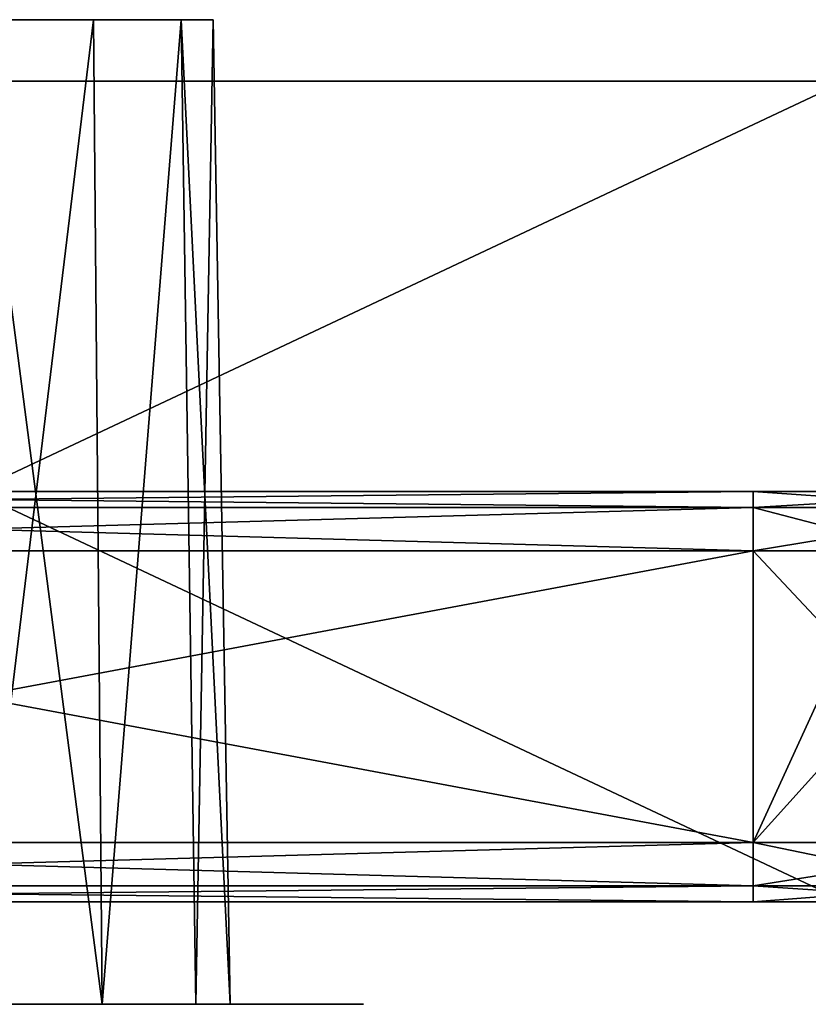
# Model space of a CAD drawing. Header units: millimetres. Extents: x -96 to 96, y -34 to 18.
# Tile 133 of 192: x 50.22 to 54.07, y -32.5 to -27.7. Entities that reach past the tile are written whole.
import ezdxf

# ---------------------------------------------------------------- set-up
doc = ezdxf.new("R2010")
doc.units = ezdxf.units.MM
doc.header["$LTSCALE"] = 65.185185
for name, color, linetype in [('214', 7, 'CONTINUOUS'), ('215', 7, 'CONTINUOUS'), ('225', 7, 'CONTINUOUS'), ('226', 7, 'CONTINUOUS'), ('241', 7, 'CONTINUOUS'), ('242', 7, 'CONTINUOUS'), ('262', 7, 'CONTINUOUS'), ('263', 7, 'CONTINUOUS'), ('270', 7, 'CONTINUOUS'), ('271', 7, 'CONTINUOUS'), ('291', 7, 'CONTINUOUS'), ('292', 7, 'CONTINUOUS'), ('433', 7, 'CONTINUOUS'), ('434', 7, 'CONTINUOUS'), ('443', 7, 'CONTINUOUS'), ('449', 7, 'CONTINUOUS'), ('453', 7, 'CONTINUOUS'), ('454', 7, 'CONTINUOUS'), ('457', 7, 'CONTINUOUS'), ('458', 7, 'CONTINUOUS'), ('86', 7, 'CONTINUOUS'), ('87', 7, 'CONTINUOUS')]:
    doc.layers.add(name, color=color, linetype=linetype)

msp = doc.modelspace()

# ---------------------------------------------------------------- linework, layer by layer
at = {"layer": '214', "color": 7, "linetype": 'Continuous'}
for points in [[(53.8, -31.7113, 11.2596), (46.2, -31.7113, 11.2596), (53.8, -30.2887, 10.5962), (53.8, -31.7113, 11.2596)], [(46.2, -31.7113, 11.2596), (46.2, -30.2887, 10.5962), (53.8, -30.2887, 10.5962), (46.2, -31.7113, 11.2596)]]:
    msp.add_3dface(points, dxfattribs=at)
at = {"layer": '215', "color": 7, "linetype": 'Continuous'}
for points in [[(55.0829, -30.2887, 10.7995), (53.8, -31.7113, 11.2596), (54.4513, -30.2887, 10.6476), (55.0829, -30.2887, 10.7995)], [(55.1344, -31.7113, 11.525), (53.8, -31.7113, 11.2596), (55.0829, -30.2887, 10.7995), (55.1344, -31.7113, 11.525)], [(53.8, -31.7113, 11.2596), (53.8, -30.2887, 10.5962), (54.4513, -30.2887, 10.6476), (53.8, -31.7113, 11.2596)]]:
    msp.add_3dface(points, dxfattribs=at)
at = {"layer": '225', "color": 7, "linetype": 'Continuous'}
for points in [[(53.8, -31.7113, -11.2596), (55.1344, -31.7113, -11.525), (53.8, -30.2887, -10.5962), (53.8, -31.7113, -11.2596)], [(53.8, -30.2887, -10.5962), (55.1344, -31.7113, -11.525), (54.6097, -30.2887, -10.6759), (53.8, -30.2887, -10.5962)]]:
    msp.add_3dface(points, dxfattribs=at)
at = {"layer": '226', "color": 7, "linetype": 'Continuous'}
for points in [[(53.8, -31.7113, -11.2596), (53.8, -30.2887, -10.5962), (46.2, -30.2887, -10.5962), (53.8, -31.7113, -11.2596)], [(46.2, -31.7113, -11.2596), (53.8, -31.7113, -11.2596), (46.2, -30.2887, -10.5962), (46.2, -31.7113, -11.2596)]]:
    msp.add_3dface(points, dxfattribs=at)
at = {"layer": '241', "color": 7, "linetype": 'Continuous'}
for points in [[(53.8, -31.7113, 11.2596), (55.1344, -31.7113, 11.525), (53.8, -31.9217, 11.4441), (53.8, -31.7113, 11.2596)], [(55.1344, -31.7113, 11.525), (54.8205, -31.9217, 11.6057), (53.8, -31.9217, 11.4441), (55.1344, -31.7113, 11.525)], [(54.9609, -32, 11.9436), (53.8, -32, 11.7127), (54.8205, -31.9217, 11.6057), (54.9609, -32, 11.9436)], [(54.8205, -31.9217, 11.6057), (53.8, -32, 11.7127), (53.8, -31.9217, 11.4441), (54.8205, -31.9217, 11.6057)]]:
    msp.add_3dface(points, dxfattribs=at)
at = {"layer": '242', "color": 7, "linetype": 'Continuous'}
for points in [[(46.2, -31.7113, 11.2596), (53.8, -31.9217, 11.4441), (46.2, -31.9217, 11.4441), (46.2, -31.7113, 11.2596)], [(46.2, -31.7113, 11.2596), (53.8, -31.7113, 11.2596), (53.8, -31.9217, 11.4441), (46.2, -31.7113, 11.2596)], [(53.8, -31.9217, 11.4441), (53.8, -32, 11.7127), (46.2, -31.9217, 11.4441), (53.8, -31.9217, 11.4441)], [(53.8, -32, 11.7127), (46.2, -32, 11.7127), (46.2, -31.9217, 11.4441), (53.8, -32, 11.7127)]]:
    msp.add_3dface(points, dxfattribs=at)
at = {"layer": '262', "color": 7, "linetype": 'Continuous'}
for points in [[(53.8, -31.7113, -11.2596), (46.2, -31.7113, -11.2596), (46.2, -31.9217, -11.4441), (53.8, -31.7113, -11.2596)], [(53.8, -31.7113, -11.2596), (46.2, -31.9217, -11.4441), (53.8, -31.9217, -11.4441), (53.8, -31.7113, -11.2596)], [(46.2, -32, -11.7127), (53.8, -32, -11.7127), (53.8, -31.9217, -11.4441), (46.2, -32, -11.7127)], [(46.2, -31.9217, -11.4441), (46.2, -32, -11.7127), (53.8, -31.9217, -11.4441), (46.2, -31.9217, -11.4441)]]:
    msp.add_3dface(points, dxfattribs=at)
at = {"layer": '263', "color": 7, "linetype": 'Continuous'}
for points in [[(55.1344, -31.7113, -11.525), (53.8, -31.7113, -11.2596), (54.8205, -31.9217, -11.6057), (55.1344, -31.7113, -11.525)], [(53.8, -31.7113, -11.2596), (53.8, -31.9217, -11.4441), (54.8205, -31.9217, -11.6057), (53.8, -31.7113, -11.2596)], [(53.8, -32, -11.7127), (54.9609, -32, -11.9436), (53.8, -31.9217, -11.4441), (53.8, -32, -11.7127)], [(53.8, -31.9217, -11.4441), (54.9609, -32, -11.9436), (54.8205, -31.9217, -11.6057), (53.8, -31.9217, -11.4441)]]:
    msp.add_3dface(points, dxfattribs=at)
at = {"layer": '270', "color": 7, "linetype": 'Continuous'}
for points in [[(53.8, -30, 10.143), (55.116, -30, 10.3352), (53.8, -30.0783, 10.4117), (53.8, -30, 10.143)], [(55.116, -30, 10.3352), (55.0852, -30.0783, 10.6066), (53.8, -30.0783, 10.4117), (55.116, -30, 10.3352)], [(54.4513, -30.2887, 10.6476), (53.8, -30.2887, 10.5962), (55.0852, -30.0783, 10.6066), (54.4513, -30.2887, 10.6476)], [(55.0852, -30.0783, 10.6066), (53.8, -30.2887, 10.5962), (53.8, -30.0783, 10.4117), (55.0852, -30.0783, 10.6066)]]:
    msp.add_3dface(points, dxfattribs=at)
at = {"layer": '271', "color": 7, "linetype": 'Continuous'}
for points in [[(46.2, -30, 10.143), (53.8, -30, 10.143), (53.8, -30.0783, 10.4117), (46.2, -30, 10.143)], [(46.2, -30, 10.143), (53.8, -30.0783, 10.4117), (46.2, -30.0783, 10.4117), (46.2, -30, 10.143)], [(53.8, -30.0783, 10.4117), (53.8, -30.2887, 10.5962), (46.2, -30.0783, 10.4117), (53.8, -30.0783, 10.4117)], [(53.8, -30.2887, 10.5962), (46.2, -30.2887, 10.5962), (46.2, -30.0783, 10.4117), (53.8, -30.2887, 10.5962)]]:
    msp.add_3dface(points, dxfattribs=at)
at = {"layer": '291', "color": 7, "linetype": 'Continuous'}
for points in [[(53.8, -30, -10.143), (46.2, -30.0783, -10.4117), (53.8, -30.0783, -10.4117), (53.8, -30, -10.143)], [(53.8, -30, -10.143), (46.2, -30, -10.143), (46.2, -30.0783, -10.4117), (53.8, -30, -10.143)], [(46.2, -30.0783, -10.4117), (46.2, -30.2887, -10.5962), (53.8, -30.0783, -10.4117), (46.2, -30.0783, -10.4117)], [(46.2, -30.2887, -10.5962), (53.8, -30.2887, -10.5962), (53.8, -30.0783, -10.4117), (46.2, -30.2887, -10.5962)]]:
    msp.add_3dface(points, dxfattribs=at)
at = {"layer": '292', "color": 7, "linetype": 'Continuous'}
for points in [[(53.8, -30, -10.143), (53.8, -30.0783, -10.4117), (54.9219, -30.0783, -10.5594), (53.8, -30, -10.143)], [(54.6979, -30, -10.2315), (53.8, -30, -10.143), (54.9219, -30.0783, -10.5594), (54.6979, -30, -10.2315)], [(53.8, -30.2887, -10.5962), (54.6097, -30.2887, -10.6759), (53.8, -30.0783, -10.4117), (53.8, -30.2887, -10.5962)], [(53.8, -30.0783, -10.4117), (54.6097, -30.2887, -10.6759), (54.9219, -30.0783, -10.5594), (53.8, -30.0783, -10.4117)]]:
    msp.add_3dface(points, dxfattribs=at)
at = {"layer": '433', "color": 7, "linetype": 'Continuous'}
for points in [[(50.4228, -32.5, 20.3524), (49.5772, -32.5, 20.3524), (50, -32.5, 19.75), (50.4228, -32.5, 20.3524)], [(49.5772, -32.5, 16.6476), (50.4228, -32.5, 16.6476), (50, -32.5, 17.25), (49.5772, -32.5, 16.6476)], [(50.4228, -32.5, -16.6476), (49.5772, -32.5, -16.6476), (50, -32.5, -17.25), (50.4228, -32.5, -16.6476)], [(49.5772, -32.5, -20.3524), (50.4228, -32.5, -20.3524), (50, -32.5, -19.75), (49.5772, -32.5, -20.3524)], [(50.625, -32.5, 19.5825), (50.4228, -32.5, 20.3524), (50, -32.5, 19.75), (50.625, -32.5, 19.5825)], [(50, -32.5, 17.25), (50.4228, -32.5, 16.6476), (50.625, -32.5, 17.4175), (50, -32.5, 17.25)], [(50.625, -32.5, -17.4175), (50.4228, -32.5, -16.6476), (50, -32.5, -17.25), (50.625, -32.5, -17.4175)], [(50, -32.5, -19.75), (50.4228, -32.5, -20.3524), (50.625, -32.5, -19.5825), (50, -32.5, -19.75)], [(50.4228, -32.5, 16.6476), (51.1846, -32.5, 17.0145), (50.625, -32.5, 17.4175), (50.4228, -32.5, 16.6476)], [(51.0825, -32.5, 19.125), (50.4228, -32.5, 20.3524), (50.625, -32.5, 19.5825), (51.0825, -32.5, 19.125)], [(51.1846, -32.5, 19.9855), (50.4228, -32.5, 20.3524), (51.0825, -32.5, 19.125), (51.1846, -32.5, 19.9855)], [(51.1846, -32.5, -17.0145), (50.4228, -32.5, -16.6476), (51.0825, -32.5, -17.875), (51.1846, -32.5, -17.0145)], [(51.0825, -32.5, -17.875), (50.4228, -32.5, -16.6476), (50.625, -32.5, -17.4175), (51.0825, -32.5, -17.875)], [(50.4228, -32.5, -20.3524), (51.1846, -32.5, -19.9855), (50.625, -32.5, -19.5825), (50.4228, -32.5, -20.3524)], [(50.625, -32.5, 17.4175), (51.1846, -32.5, 17.0145), (51.0825, -32.5, 17.875), (50.625, -32.5, 17.4175)], [(50.625, -32.5, -19.5825), (51.1846, -32.5, -19.9855), (51.0825, -32.5, -19.125), (50.625, -32.5, -19.5825)], [(51.25, -32.5, 18.5), (51.1846, -32.5, 19.9855), (51.0825, -32.5, 19.125), (51.25, -32.5, 18.5)], [(51.1846, -32.5, 17.0145), (51.25, -32.5, 18.5), (51.0825, -32.5, 17.875), (51.1846, -32.5, 17.0145)], [(51.25, -32.5, -18.5), (51.1846, -32.5, -17.0145), (51.0825, -32.5, -17.875), (51.25, -32.5, -18.5)], [(51.1846, -32.5, -19.9855), (51.25, -32.5, -18.5), (51.0825, -32.5, -19.125), (51.1846, -32.5, -19.9855)], [(51.7118, -32.5, 17.6756), (51.1846, -32.5, 19.9855), (51.25, -32.5, 18.5), (51.7118, -32.5, 17.6756)], [(51.1846, -32.5, 19.9855), (51.7118, -32.5, 17.6756), (51.7118, -32.5, 19.3244), (51.1846, -32.5, 19.9855)], [(51.1846, -32.5, 17.0145), (51.7118, -32.5, 17.6756), (51.25, -32.5, 18.5), (51.1846, -32.5, 17.0145)], [(51.1846, -32.5, -19.9855), (51.7118, -32.5, -19.3244), (51.25, -32.5, -18.5), (51.1846, -32.5, -19.9855)], [(51.1846, -32.5, -17.0145), (51.7118, -32.5, -19.3244), (51.7118, -32.5, -17.6756), (51.1846, -32.5, -17.0145)], [(51.7118, -32.5, -19.3244), (51.1846, -32.5, -17.0145), (51.25, -32.5, -18.5), (51.7118, -32.5, -19.3244)], [(51.7118, -32.5, 17.6756), (51.9, -32.5, 18.5), (51.7118, -32.5, 19.3244), (51.7118, -32.5, 17.6756)], [(51.7118, -32.5, -19.3244), (51.9, -32.5, -18.5), (51.7118, -32.5, -17.6756), (51.7118, -32.5, -19.3244)]]:
    msp.add_3dface(points, dxfattribs=at)
at = {"layer": '434', "color": 7, "linetype": 'Continuous'}
for points in [[(50, -27.7, 17.3338), (50.5831, -27.7, 17.49), (50, -27.7, 19.6662), (50, -27.7, 17.3338)], [(50, -27.7, 19.6662), (50.5831, -27.7, 17.49), (50.5831, -27.7, 19.51), (50, -27.7, 19.6662)], [(50, -27.7, -19.6662), (50.5831, -27.7, -19.51), (50, -27.7, -17.3338), (50, -27.7, -19.6662)], [(50, -27.7, -17.3338), (50.5831, -27.7, -19.51), (50.5831, -27.7, -17.49), (50, -27.7, -17.3338)], [(50.5831, -27.7, 17.49), (51.01, -27.7, 17.9169), (50.5831, -27.7, 19.51), (50.5831, -27.7, 17.49)], [(50.5831, -27.7, 19.51), (51.01, -27.7, 17.9169), (51.01, -27.7, 19.0831), (50.5831, -27.7, 19.51)], [(50.5831, -27.7, -19.51), (51.01, -27.7, -19.0831), (50.5831, -27.7, -17.49), (50.5831, -27.7, -19.51)], [(50.5831, -27.7, -17.49), (51.01, -27.7, -19.0831), (51.01, -27.7, -17.9169), (50.5831, -27.7, -17.49)], [(51.01, -27.7, 17.9169), (51.1662, -27.7, 18.5), (51.01, -27.7, 19.0831), (51.01, -27.7, 17.9169)], [(51.01, -27.7, -19.0831), (51.1662, -27.7, -18.5), (51.01, -27.7, -17.9169), (51.01, -27.7, -19.0831)]]:
    msp.add_3dface(points, dxfattribs=at)
at = {"layer": '443', "color": 7, "linetype": 'Continuous'}
for points in [[(54.25, -28, -22.2466), (45.75, -32, -22.2466), (45.75, -28, -22.2466), (54.25, -28, -22.2466)], [(54.25, -32, -22.2466), (45.75, -32, -22.2466), (54.25, -28, -22.2466), (54.25, -32, -22.2466)]]:
    msp.add_3dface(points, dxfattribs=at)
at = {"layer": '449', "color": 7, "linetype": 'Continuous'}
for points in [[(45.75, -32, 22.2466), (54.25, -32, 22.2466), (45.75, -28, 22.2466), (45.75, -32, 22.2466)], [(45.75, -28, 22.2466), (54.25, -32, 22.2466), (54.25, -28, 22.2466), (45.75, -28, 22.2466)]]:
    msp.add_3dface(points, dxfattribs=at)
at = {"layer": '453', "color": 7, "linetype": 'Continuous'}
for points in [[(50.625, -32.5, 17.4175), (50.5831, -27.7, 17.49), (50, -27.7, 17.3338), (50.625, -32.5, 17.4175)], [(50, -32.5, 17.25), (50.625, -32.5, 17.4175), (50, -27.7, 17.3338), (50, -32.5, 17.25)], [(50.625, -32.5, 17.4175), (51.01, -27.7, 17.9169), (50.5831, -27.7, 17.49), (50.625, -32.5, 17.4175)], [(50.625, -32.5, 17.4175), (51.0825, -32.5, 17.875), (51.01, -27.7, 17.9169), (50.625, -32.5, 17.4175)], [(51.25, -32.5, 18.5), (51.1662, -27.7, 18.5), (51.01, -27.7, 17.9169), (51.25, -32.5, 18.5)], [(51.0825, -32.5, 17.875), (51.25, -32.5, 18.5), (51.01, -27.7, 17.9169), (51.0825, -32.5, 17.875)]]:
    msp.add_3dface(points, dxfattribs=at)
at = {"layer": '454', "color": 7, "linetype": 'Continuous'}
for points in [[(50, -32.5, 19.75), (50, -27.7, 19.6662), (50.5831, -27.7, 19.51), (50, -32.5, 19.75)], [(50.625, -32.5, 19.5825), (50, -32.5, 19.75), (50.5831, -27.7, 19.51), (50.625, -32.5, 19.5825)], [(50.625, -32.5, 19.5825), (50.5831, -27.7, 19.51), (51.01, -27.7, 19.0831), (50.625, -32.5, 19.5825)], [(51.0825, -32.5, 19.125), (50.625, -32.5, 19.5825), (51.01, -27.7, 19.0831), (51.0825, -32.5, 19.125)], [(51.1662, -27.7, 18.5), (51.0825, -32.5, 19.125), (51.01, -27.7, 19.0831), (51.1662, -27.7, 18.5)], [(51.25, -32.5, 18.5), (51.0825, -32.5, 19.125), (51.1662, -27.7, 18.5), (51.25, -32.5, 18.5)]]:
    msp.add_3dface(points, dxfattribs=at)
at = {"layer": '457', "color": 7, "linetype": 'Continuous'}
for points in [[(50.625, -32.5, -19.5825), (50.5831, -27.7, -19.51), (50, -27.7, -19.6662), (50.625, -32.5, -19.5825)], [(50, -32.5, -19.75), (50.625, -32.5, -19.5825), (50, -27.7, -19.6662), (50, -32.5, -19.75)], [(50.625, -32.5, -19.5825), (51.01, -27.7, -19.0831), (50.5831, -27.7, -19.51), (50.625, -32.5, -19.5825)], [(50.625, -32.5, -19.5825), (51.0825, -32.5, -19.125), (51.01, -27.7, -19.0831), (50.625, -32.5, -19.5825)], [(51.25, -32.5, -18.5), (51.1662, -27.7, -18.5), (51.01, -27.7, -19.0831), (51.25, -32.5, -18.5)], [(51.0825, -32.5, -19.125), (51.25, -32.5, -18.5), (51.01, -27.7, -19.0831), (51.0825, -32.5, -19.125)]]:
    msp.add_3dface(points, dxfattribs=at)
at = {"layer": '458', "color": 7, "linetype": 'Continuous'}
for points in [[(50.625, -32.5, -17.4175), (50, -32.5, -17.25), (50.5831, -27.7, -17.49), (50.625, -32.5, -17.4175)], [(50, -32.5, -17.25), (50, -27.7, -17.3338), (50.5831, -27.7, -17.49), (50, -32.5, -17.25)], [(50.625, -32.5, -17.4175), (50.5831, -27.7, -17.49), (51.01, -27.7, -17.9169), (50.625, -32.5, -17.4175)], [(51.0825, -32.5, -17.875), (50.625, -32.5, -17.4175), (51.01, -27.7, -17.9169), (51.0825, -32.5, -17.875)], [(51.1662, -27.7, -18.5), (51.0825, -32.5, -17.875), (51.01, -27.7, -17.9169), (51.1662, -27.7, -18.5)], [(51.25, -32.5, -18.5), (51.0825, -32.5, -17.875), (51.1662, -27.7, -18.5), (51.25, -32.5, -18.5)]]:
    msp.add_3dface(points, dxfattribs=at)
at = {"layer": '86', "color": 7, "linetype": 'Continuous'}
for points in [[(53.8, -30, -10.143), (47.1372, -30, -4.8932), (46.2, -30, -10.143), (53.8, -30, -10.143)], [(50.4844, -30, 4.303), (51.8063, -30, 3.1938), (46.2, -30, 10.143), (50.4844, -30, 4.303)], [(46.2, -30, 10.143), (51.8063, -30, 3.1938), (53.8, -30, 10.143), (46.2, -30, 10.143)], [(48.8628, -30, 4.8932), (50.4844, -30, 4.303), (46.2, -30, 10.143), (48.8628, -30, 4.8932)], [(48.8628, -30, -4.8932), (47.1372, -30, -4.8932), (53.8, -30, -10.143), (48.8628, -30, -4.8932)], [(50.4844, -30, -4.303), (48.8628, -30, -4.8932), (53.8, -30, -10.143), (50.4844, -30, -4.303)], [(51.8063, -30, -3.1938), (50.4844, -30, -4.303), (53.8, -30, -10.143), (51.8063, -30, -3.1938)], [(52.6691, -30, -1.6994), (51.8063, -30, -3.1938), (53.8, -30, -10.143), (52.6691, -30, -1.6994)], [(51.8063, -30, 3.1938), (52.6691, -30, 1.6994), (53.8, -30, 10.143), (51.8063, -30, 3.1938)], [(52.9687, -30), (52.6691, -30, -1.6994), (53.8, -30, -10.143), (52.9687, -30)], [(52.6691, -30, 1.6994), (52.9687, -30), (53.8, -30, 10.143), (52.6691, -30, 1.6994)], [(53.8, -30, 10.143), (52.9687, -30), (53.8, -30, -10.143), (53.8, -30, 10.143)], [(55.116, -30, 10.3352), (53.8, -30, 10.143), (54.6979, -30, -10.2315), (55.116, -30, 10.3352)], [(54.6979, -30, -10.2315), (53.8, -30, 10.143), (53.8, -30, -10.143), (54.6979, -30, -10.2315)]]:
    msp.add_3dface(points, dxfattribs=at)
at = {"layer": '87', "color": 7, "linetype": 'Continuous'}
for points in [[(45.75, -32, 22.2466), (50.4228, -32, 20.3524), (54.25, -32, 22.2466), (45.75, -32, 22.2466)], [(49.5772, -32, 20.3524), (50.4228, -32, 20.3524), (45.75, -32, 22.2466), (49.5772, -32, 20.3524)], [(54.25, -32, -22.2466), (49.5772, -32, -20.3524), (45.75, -32, -22.2466), (54.25, -32, -22.2466)], [(53.8, -32, 11.7127), (48.8154, -32, 17.0145), (46.2, -32, 11.7127), (53.8, -32, 11.7127)], [(50.4228, -32, -16.6476), (51.1846, -32, -17.0145), (46.2, -32, -11.7127), (50.4228, -32, -16.6476)], [(49.5772, -32, -16.6476), (50.4228, -32, -16.6476), (46.2, -32, -11.7127), (49.5772, -32, -16.6476)], [(46.2, -32, -11.7127), (51.1846, -32, -17.0145), (53.8, -32, -11.7127), (46.2, -32, -11.7127)], [(49.5772, -32, 16.6476), (48.8154, -32, 17.0145), (53.8, -32, 11.7127), (49.5772, -32, 16.6476)], [(50.4228, -32, 16.6476), (49.5772, -32, 16.6476), (53.8, -32, 11.7127), (50.4228, -32, 16.6476)], [(50.4228, -32, -20.3524), (49.5772, -32, -20.3524), (54.25, -32, -22.2466), (50.4228, -32, -20.3524)], [(50.4228, -32, 20.3524), (51.1846, -32, 19.9855), (54.25, -32, 22.2466), (50.4228, -32, 20.3524)], [(51.1846, -32, 17.0145), (50.4228, -32, 16.6476), (53.8, -32, 11.7127), (51.1846, -32, 17.0145)], [(51.1846, -32, -19.9855), (50.4228, -32, -20.3524), (54.25, -32, -22.2466), (51.1846, -32, -19.9855)], [(54.25, -32, 22.2466), (51.1846, -32, 19.9855), (54.25, -32, 16.2624), (54.25, -32, 22.2466)], [(51.1846, -32, 19.9855), (51.7118, -32, 19.3244), (54.25, -32, 16.2624), (51.1846, -32, 19.9855)], [(51.7118, -32, 17.6756), (51.1846, -32, 17.0145), (53.8, -32, 11.7127), (51.7118, -32, 17.6756)], [(51.7118, -32, -19.3244), (51.1846, -32, -19.9855), (54.25, -32, -22.2466), (51.7118, -32, -19.3244)], [(51.1846, -32, -17.0145), (51.7118, -32, -17.6756), (53.8, -32, -11.7127), (51.1846, -32, -17.0145)], [(54.25, -32, 16.2624), (51.7118, -32, 19.3244), (53.8, -32, 11.7127), (54.25, -32, 16.2624)], [(51.9, -32, 18.5), (51.7118, -32, 17.6756), (53.8, -32, 11.7127), (51.9, -32, 18.5)], [(51.7118, -32, 19.3244), (51.9, -32, 18.5), (53.8, -32, 11.7127), (51.7118, -32, 19.3244)], [(51.9, -32, -18.5), (51.7118, -32, -19.3244), (54.25, -32, -22.2466), (51.9, -32, -18.5)], [(51.7118, -32, -17.6756), (51.9, -32, -18.5), (53.8, -32, -11.7127), (51.7118, -32, -17.6756)], [(53.8, -32, -11.7127), (51.9, -32, -18.5), (54.25, -32, -22.2466), (53.8, -32, -11.7127)], [(54.25, -32, -16.2624), (53.8, -32, -11.7127), (54.25, -32, -22.2466), (54.25, -32, -16.2624)], [(54.317, -32, -16.0124), (53.8, -32, -11.7127), (54.25, -32, -16.2624), (54.317, -32, -16.0124)], [(54.5002, -32, -15.8293), (53.8, -32, -11.7127), (54.317, -32, -16.0124), (54.5002, -32, -15.8293)], [(54.75, -32, -15.7624), (53.8, -32, -11.7127), (54.5002, -32, -15.8293), (54.75, -32, -15.7624)], [(54.7534, -32, -15.7624), (53.8, -32, -11.7127), (54.75, -32, -15.7624), (54.7534, -32, -15.7624)], [(54.9427, -32, -15.7997), (53.8, -32, -11.7127), (54.7534, -32, -15.7624), (54.9427, -32, -15.7997)], [(54.9609, -32, -11.9436), (53.8, -32, -11.7127), (54.9427, -32, -15.7997), (54.9609, -32, -11.9436)], [(54.9609, -32, 11.9436), (54.25, -32, 16.2624), (53.8, -32, 11.7127), (54.9609, -32, 11.9436)]]:
    msp.add_3dface(points, dxfattribs=at)

doc.saveas('drawing.dxf')
